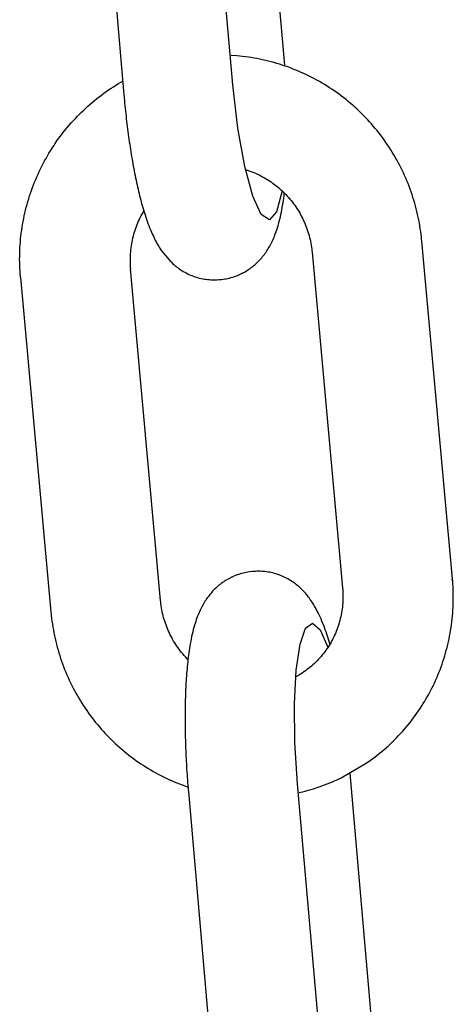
# Model space of a CAD drawing. Extents: x 990 to 4202, y -422 to 622.
# Tile 135 of 200: x 1595.801 to 1596.264, y -100.927 to -99.878. Entities that reach past the tile are written whole.
import ezdxf

# ---------------------------------------------------------------- set-up
doc = ezdxf.new("R2010")
doc.units = 0
doc.header["$MEASUREMENT"] = 0
doc.layers.add('SPILL-BUCKET', color=1, linetype='CONTINUOUS')

msp = doc.modelspace()

# ---------------------------------------------------------------- linework, layer by layer
at = {"layer": 'SPILL-BUCKET', "color": 1, "linetype": 'Continuous'}
for p, q in [((1596.08382, -99.92628), (1596.05331, -99.57793)), ((1596.02853, -99.94716), (1595.99723, -99.58971)), ((1595.88076, -99.59801), (1595.91228, -99.95794)), ((1596.03276, -99.91626), (1596.0267, -99.91585)), ((1596.03584, -99.91655), (1596.03276, -99.91626)), ((1596.03892, -99.91687), (1596.03584, -99.91655)), ((1596.04199, -99.91724), (1596.03892, -99.91687)), ((1596.04506, -99.91766), (1596.04199, -99.91724)), ((1596.04812, -99.91812), (1596.04506, -99.91766)), ((1596.05117, -99.91862), (1596.04812, -99.91812)), ((1596.05422, -99.91917), (1596.05117, -99.91862)), ((1596.05726, -99.91976), (1596.05422, -99.91917)), ((1596.0603, -99.9204), (1596.05726, -99.91976)), ((1596.06332, -99.92108), (1596.0603, -99.9204)), ((1596.06633, -99.92181), (1596.06332, -99.92108)), ((1596.06934, -99.92258), (1596.06633, -99.92181)), ((1596.07233, -99.92339), (1596.06934, -99.92258)), ((1596.07531, -99.92425), (1596.07233, -99.92339)), ((1596.07828, -99.92515), (1596.07531, -99.92425)), ((1596.08124, -99.92609), (1596.07828, -99.92515)), ((1596.08418, -99.92707), (1596.08124, -99.92609)), ((1596.08711, -99.9281), (1596.08418, -99.92707)), ((1596.09003, -99.92917), (1596.08711, -99.9281)), ((1596.09293, -99.93029), (1596.09003, -99.92917)), ((1596.09581, -99.93144), (1596.09293, -99.93029)), ((1596.09868, -99.93264), (1596.09581, -99.93144)), ((1596.10153, -99.93388), (1596.09868, -99.93264)), ((1595.90915, -99.94429), (1595.91099, -99.94324)), ((1596.10436, -99.93516), (1596.10153, -99.93388)), ((1596.10718, -99.93648), (1596.10436, -99.93516)), ((1596.10997, -99.93784), (1596.10718, -99.93648)), ((1596.11275, -99.93924), (1596.10997, -99.93784)), ((1596.11551, -99.94068), (1596.11275, -99.93924)), ((1596.11825, -99.94217), (1596.11551, -99.94068)), ((1596.12096, -99.94369), (1596.11825, -99.94217)), ((1596.12365, -99.94525), (1596.12096, -99.94369)), ((1595.89092, -99.95615), (1595.89345, -99.95435)), ((1595.89345, -99.95435), (1595.89601, -99.95258)), ((1595.89601, -99.95258), (1595.89859, -99.95084)), ((1595.89859, -99.95084), (1595.90119, -99.94915)), ((1595.90119, -99.94915), (1595.90382, -99.94749)), ((1595.90382, -99.94749), (1595.90647, -99.94587)), ((1595.90647, -99.94587), (1595.90915, -99.94429)), ((1596.03385, -99.99337), (1596.02853, -99.94716)), ((1596.12633, -99.94685), (1596.12365, -99.94525)), ((1596.12898, -99.94849), (1596.12633, -99.94685)), ((1596.1316, -99.95016), (1596.12898, -99.94849)), ((1596.1342, -99.95188), (1596.1316, -99.95016)), ((1596.13678, -99.95363), (1596.1342, -99.95188)), ((1596.13933, -99.95542), (1596.13678, -99.95363)), ((1595.87867, -99.96573), (1595.88106, -99.96375)), ((1595.88106, -99.96375), (1595.88349, -99.96179)), ((1595.88349, -99.96179), (1595.88594, -99.95988)), ((1595.88594, -99.95988), (1595.88842, -99.958)), ((1595.88842, -99.958), (1595.89092, -99.95615)), ((1595.91228, -99.95794), (1595.91241, -99.95943)), ((1595.91241, -99.95943), (1595.91254, -99.96091)), ((1595.91254, -99.96091), (1595.9128, -99.96373)), ((1595.9128, -99.96373), (1595.91307, -99.96654)), ((1596.14186, -99.95725), (1596.13933, -99.95542)), ((1596.14436, -99.95911), (1596.14186, -99.95725)), ((1596.14683, -99.96101), (1596.14436, -99.95911)), ((1596.14928, -99.96294), (1596.14683, -99.96101)), ((1596.1517, -99.96491), (1596.14928, -99.96294)), ((1596.15409, -99.96691), (1596.1517, -99.96491)), ((1595.86712, -99.97618), (1595.86937, -99.97402)), ((1595.86937, -99.97402), (1595.87165, -99.9719)), ((1595.87165, -99.9719), (1595.87396, -99.96981)), ((1595.87396, -99.96981), (1595.8763, -99.96775)), ((1595.8763, -99.96775), (1595.87867, -99.96573)), ((1595.91307, -99.96654), (1595.91335, -99.96935)), ((1595.91335, -99.96935), (1595.91363, -99.97215)), ((1595.91363, -99.97215), (1595.91392, -99.97495)), ((1595.91392, -99.97495), (1595.91422, -99.97774)), ((1596.15645, -99.96895), (1596.15409, -99.96691)), ((1596.15878, -99.97103), (1596.15645, -99.96895)), ((1596.16109, -99.97313), (1596.15878, -99.97103)), ((1596.16336, -99.97527), (1596.16109, -99.97313)), ((1596.1656, -99.97744), (1596.16336, -99.97527)), ((1595.85635, -99.98743), (1595.85844, -99.98512)), ((1595.85844, -99.98512), (1595.86056, -99.98284)), ((1595.86056, -99.98284), (1595.86272, -99.98059)), ((1595.86272, -99.98059), (1595.8649, -99.97837)), ((1595.8649, -99.97837), (1595.86712, -99.97618)), ((1595.91422, -99.97774), (1595.91453, -99.98052)), ((1595.91453, -99.98052), (1595.91485, -99.98329)), ((1595.91485, -99.98329), (1595.91517, -99.98606)), ((1595.91517, -99.98606), (1595.9155, -99.98882)), ((1596.16782, -99.97965), (1596.1656, -99.97744)), ((1596.17, -99.98188), (1596.16782, -99.97965)), ((1596.17214, -99.98415), (1596.17, -99.98188)), ((1596.17426, -99.98645), (1596.17214, -99.98415)), ((1595.84832, -99.99698), (1595.85027, -99.99455)), ((1595.85027, -99.99455), (1595.85226, -99.99215)), ((1595.85226, -99.99215), (1595.85429, -99.98978)), ((1595.85429, -99.98978), (1595.85635, -99.98743)), ((1595.9155, -99.98882), (1595.91584, -99.99156)), ((1595.91584, -99.99156), (1595.91619, -99.9943)), ((1595.91619, -99.9943), (1595.91654, -99.99703)), ((1596.04113, -100.03412), (1596.03385, -99.99337)), ((1596.17634, -99.98877), (1596.17426, -99.98645)), ((1596.17839, -99.99113), (1596.17634, -99.98877)), ((1596.18041, -99.99352), (1596.17839, -99.99113)), ((1596.18239, -99.99594), (1596.18041, -99.99352)), ((1596.18434, -99.99838), (1596.18239, -99.99594)), ((1595.83907, -100.00956), (1595.84085, -100.00699)), ((1595.84085, -100.00699), (1595.84266, -100.00445)), ((1595.84266, -100.00445), (1595.84451, -100.00193)), ((1595.84451, -100.00193), (1595.8464, -99.99945)), ((1595.8464, -99.99945), (1595.84832, -99.99698)), ((1595.91654, -99.99703), (1595.9169, -99.99974)), ((1595.9169, -99.99974), (1595.91727, -100.00245)), ((1595.91727, -100.00245), (1595.91765, -100.00514)), ((1595.91765, -100.00514), (1595.91803, -100.00782)), ((1596.18625, -100.00085), (1596.18434, -99.99838)), ((1596.18813, -100.00335), (1596.18625, -100.00085)), ((1596.18997, -100.00588), (1596.18813, -100.00335)), ((1596.19177, -100.00843), (1596.18997, -100.00588)), ((1595.83233, -100.02007), (1595.83396, -100.01741)), ((1595.83396, -100.01741), (1595.83562, -100.01477)), ((1595.83562, -100.01477), (1595.83733, -100.01215)), ((1595.83733, -100.01215), (1595.83907, -100.00956)), ((1595.91803, -100.00782), (1595.91843, -100.01049)), ((1595.91843, -100.01049), (1595.91883, -100.01314)), ((1595.91883, -100.01314), (1595.91924, -100.01578)), ((1595.91924, -100.01578), (1595.91965, -100.01841)), ((1596.19354, -100.01101), (1596.19177, -100.00843)), ((1596.19527, -100.01361), (1596.19354, -100.01101)), ((1596.19697, -100.01624), (1596.19527, -100.01361)), ((1596.19862, -100.01889), (1596.19697, -100.01624)), ((1595.82767, -100.02821), (1595.82919, -100.02547)), ((1595.82919, -100.02547), (1595.83074, -100.02276)), ((1595.83074, -100.02276), (1595.83233, -100.02007)), ((1595.91965, -100.01841), (1595.92007, -100.02102)), ((1595.92007, -100.02102), (1595.9205, -100.02362)), ((1595.9205, -100.02362), (1595.92094, -100.02621)), ((1595.92094, -100.02621), (1595.92139, -100.02878)), ((1596.20024, -100.02157), (1596.19862, -100.01889)), ((1596.20182, -100.02426), (1596.20024, -100.02157)), ((1596.20336, -100.02699), (1596.20182, -100.02426)), ((1596.20487, -100.02973), (1596.20336, -100.02699)), ((1595.82201, -100.03935), (1595.82337, -100.03654)), ((1595.82337, -100.03654), (1595.82476, -100.03374)), ((1595.82476, -100.03374), (1595.8262, -100.03096)), ((1595.8262, -100.03096), (1595.82767, -100.02821)), ((1595.92139, -100.02878), (1595.92184, -100.03133)), ((1595.92184, -100.03133), (1595.9223, -100.03387)), ((1595.9223, -100.03387), (1595.92277, -100.03638)), ((1595.92277, -100.03638), (1595.92325, -100.03889)), ((1596.0497, -100.06571), (1596.04113, -100.03412)), ((1596.04201, -100.03738), (1596.04502, -100.03838)), ((1596.04502, -100.03838), (1596.04698, -100.03908)), ((1596.20633, -100.03249), (1596.20487, -100.02973)), ((1596.20775, -100.03528), (1596.20633, -100.03249)), ((1596.20914, -100.03808), (1596.20775, -100.03528)), ((1596.21048, -100.0409), (1596.20914, -100.03808)), ((1595.817, -100.05081), (1595.81819, -100.04792)), ((1595.81819, -100.04792), (1595.81942, -100.04505)), ((1595.81942, -100.04505), (1595.8207, -100.04219)), ((1595.8207, -100.04219), (1595.82201, -100.03935)), ((1595.92325, -100.03889), (1595.92373, -100.04137)), ((1595.92373, -100.04137), (1595.92422, -100.04385)), ((1595.92422, -100.04385), (1595.92472, -100.0463)), ((1595.92472, -100.0463), (1595.92523, -100.04874)), ((1595.92523, -100.04874), (1595.92575, -100.05116)), ((1596.04698, -100.03908), (1596.04894, -100.03982)), ((1596.04894, -100.03982), (1596.05087, -100.04059)), ((1596.05087, -100.04059), (1596.05279, -100.04141)), ((1596.05279, -100.04141), (1596.0547, -100.04227)), ((1596.0547, -100.04227), (1596.05659, -100.04317)), ((1596.05659, -100.04317), (1596.05845, -100.04411)), ((1596.05845, -100.04411), (1596.0603, -100.04509)), ((1596.0603, -100.04509), (1596.06213, -100.04611)), ((1596.06213, -100.04611), (1596.06394, -100.04716)), ((1596.06394, -100.04716), (1596.06572, -100.04826)), ((1596.06572, -100.04826), (1596.06749, -100.04939)), ((1596.21178, -100.04375), (1596.21048, -100.0409)), ((1596.21305, -100.04661), (1596.21178, -100.04375)), ((1596.21427, -100.04949), (1596.21305, -100.04661)), ((1595.81265, -100.06253), (1595.81367, -100.05958)), ((1595.81367, -100.05958), (1595.81474, -100.05664)), ((1595.81474, -100.05664), (1595.81585, -100.05372)), ((1595.81585, -100.05372), (1595.817, -100.05081)), ((1595.92575, -100.05116), (1595.92628, -100.05357)), ((1595.92628, -100.05357), (1595.92681, -100.05595)), ((1595.92681, -100.05595), (1595.92736, -100.05833)), ((1595.92736, -100.05833), (1595.92791, -100.06068)), ((1596.06749, -100.04939), (1596.06923, -100.05056)), ((1596.06923, -100.05056), (1596.07094, -100.05177)), ((1596.07094, -100.05177), (1596.07263, -100.05301)), ((1596.07263, -100.05301), (1596.0743, -100.05428)), ((1596.0743, -100.05428), (1596.07594, -100.0556)), ((1596.07594, -100.0556), (1596.07755, -100.05694)), ((1596.07755, -100.05694), (1596.07914, -100.05832)), ((1596.07914, -100.05832), (1596.08069, -100.05974)), ((1596.21545, -100.05238), (1596.21427, -100.04949)), ((1596.21659, -100.05529), (1596.21545, -100.05238)), ((1596.21768, -100.05822), (1596.21659, -100.05529)), ((1596.21874, -100.06117), (1596.21768, -100.05822)), ((1595.80983, -100.07148), (1595.81072, -100.06848)), ((1595.81072, -100.06848), (1595.81166, -100.0655)), ((1595.81166, -100.0655), (1595.81265, -100.06253)), ((1595.92791, -100.06068), (1595.92848, -100.06303)), ((1595.92848, -100.06303), (1595.92906, -100.06535)), ((1595.92906, -100.06535), (1595.92964, -100.06768)), ((1595.92964, -100.06768), (1595.93024, -100.06997)), ((1595.93024, -100.06997), (1595.93086, -100.07227)), ((1596.05878, -100.08525), (1596.0497, -100.06571)), ((1596.08103, -100.06013), (1596.07519, -100.08232)), ((1596.08069, -100.05974), (1596.08222, -100.06118)), ((1596.08222, -100.06118), (1596.08372, -100.06266)), ((1596.08242, -100.07043), (1596.08277, -100.06797)), ((1596.08277, -100.06797), (1596.0831, -100.06556)), ((1596.0831, -100.06556), (1596.08341, -100.06312)), ((1596.08341, -100.06312), (1596.08349, -100.06244)), ((1596.08372, -100.06266), (1596.08518, -100.06416)), ((1596.08518, -100.06416), (1596.08662, -100.0657)), ((1596.08662, -100.0657), (1596.08802, -100.06727)), ((1596.08802, -100.06727), (1596.0894, -100.06886)), ((1596.0894, -100.06886), (1596.09073, -100.07049)), ((1596.21975, -100.06412), (1596.21874, -100.06117)), ((1596.22072, -100.06709), (1596.21975, -100.06412)), ((1596.22165, -100.07008), (1596.22072, -100.06709)), ((1596.22253, -100.07308), (1596.22165, -100.07008)), ((1595.80667, -100.08358), (1595.80739, -100.08054)), ((1595.80739, -100.08054), (1595.80816, -100.07751)), ((1595.80816, -100.07751), (1595.80897, -100.07449)), ((1595.80897, -100.07449), (1595.80983, -100.07148)), ((1595.93086, -100.07227), (1595.93148, -100.07453)), ((1595.93148, -100.07453), (1595.93212, -100.07681)), ((1595.93212, -100.07681), (1595.93278, -100.07906)), ((1595.93278, -100.07906), (1595.93345, -100.08132)), ((1596.08028, -100.0828), (1596.08076, -100.0803)), ((1596.08076, -100.0803), (1596.08123, -100.07778)), ((1596.08123, -100.07778), (1596.08165, -100.07533)), ((1596.08165, -100.07533), (1596.08205, -100.07285)), ((1596.08205, -100.07285), (1596.08242, -100.07043)), ((1596.09073, -100.07049), (1596.09204, -100.07214)), ((1596.09204, -100.07214), (1596.09331, -100.07382)), ((1596.09331, -100.07382), (1596.09455, -100.07553)), ((1596.09455, -100.07553), (1596.09575, -100.07726)), ((1596.09575, -100.07726), (1596.09692, -100.07901)), ((1596.09692, -100.07901), (1596.09805, -100.08079)), ((1596.22338, -100.07609), (1596.22253, -100.07308)), ((1596.22417, -100.07911), (1596.22338, -100.07609)), ((1596.22493, -100.08214), (1596.22417, -100.07911)), ((1595.80475, -100.09276), (1595.80535, -100.08969)), ((1595.80535, -100.08969), (1595.80598, -100.08663)), ((1595.80598, -100.08663), (1595.80667, -100.08358)), ((1595.92844, -100.09064), (1595.92757, -100.09256)), ((1595.92934, -100.08874), (1595.92844, -100.09064)), ((1595.93029, -100.08686), (1595.92934, -100.08874)), ((1595.93128, -100.085), (1595.93029, -100.08686)), ((1595.9323, -100.08316), (1595.93128, -100.085)), ((1595.93336, -100.08134), (1595.9323, -100.08316)), ((1595.93343, -100.08124), (1595.93336, -100.08134)), ((1595.93345, -100.08132), (1595.93414, -100.08356)), ((1595.93414, -100.08356), (1595.93486, -100.08582)), ((1595.93486, -100.08582), (1595.93559, -100.08805)), ((1595.93559, -100.08805), (1595.93636, -100.09032)), ((1595.93636, -100.09032), (1595.93714, -100.09256)), ((1596.06755, -100.09096), (1596.05878, -100.08525)), ((1596.07519, -100.08232), (1596.06755, -100.09096)), ((1596.07798, -100.09282), (1596.0786, -100.09036)), ((1596.0786, -100.09036), (1596.07919, -100.08787)), ((1596.07919, -100.08787), (1596.07975, -100.08535)), ((1596.07975, -100.08535), (1596.08028, -100.0828)), ((1596.09805, -100.08079), (1596.09914, -100.08259)), ((1596.09914, -100.08259), (1596.1002, -100.08442)), ((1596.1002, -100.08442), (1596.10122, -100.08626)), ((1596.10122, -100.08626), (1596.1022, -100.08812)), ((1596.1022, -100.08812), (1596.10314, -100.09001)), ((1596.10314, -100.09001), (1596.10404, -100.09191)), ((1596.22564, -100.08518), (1596.22493, -100.08214)), ((1596.22631, -100.08823), (1596.22564, -100.08518)), ((1596.22693, -100.09129), (1596.22631, -100.08823)), ((1595.80323, -100.10202), (1595.80369, -100.09893)), ((1595.80369, -100.09893), (1595.8042, -100.09584)), ((1595.8042, -100.09584), (1595.80475, -100.09276)), ((1595.92448, -100.1004), (1595.92381, -100.1024)), ((1595.92519, -100.09842), (1595.92448, -100.1004)), ((1595.92594, -100.09645), (1595.92519, -100.09842)), ((1595.92673, -100.09449), (1595.92594, -100.09645)), ((1595.92757, -100.09256), (1595.92673, -100.09449)), ((1595.93714, -100.09256), (1595.93797, -100.09486)), ((1595.93797, -100.09486), (1595.93883, -100.09712)), ((1595.93883, -100.09712), (1595.93974, -100.09946)), ((1595.93974, -100.09946), (1595.94068, -100.10176)), ((1596.07479, -100.10338), (1596.07542, -100.10152)), ((1596.07542, -100.10152), (1596.07609, -100.09946)), ((1596.07609, -100.09946), (1596.07671, -100.09739)), ((1596.07671, -100.09739), (1596.07736, -100.09511)), ((1596.07736, -100.09511), (1596.07798, -100.09282)), ((1596.10404, -100.09191), (1596.10491, -100.09384)), ((1596.10491, -100.09384), (1596.10573, -100.09577)), ((1596.10573, -100.09577), (1596.10652, -100.09773)), ((1596.10652, -100.09773), (1596.10726, -100.0997)), ((1596.10726, -100.0997), (1596.10796, -100.10169)), ((1596.22751, -100.09436), (1596.22693, -100.09129)), ((1596.22805, -100.09744), (1596.22751, -100.09436)), ((1596.22854, -100.10052), (1596.22805, -100.09744)), ((1596.22899, -100.10361), (1596.22854, -100.10052)), ((1595.80183, -100.11444), (1595.80211, -100.11132)), ((1595.80211, -100.11132), (1595.80244, -100.10822)), ((1595.80244, -100.10822), (1595.80281, -100.10511)), ((1595.80281, -100.10511), (1595.80323, -100.10202)), ((1595.92155, -100.11052), (1595.92109, -100.11257)), ((1595.92206, -100.10847), (1595.92155, -100.11052)), ((1595.9226, -100.10643), (1595.92206, -100.10847)), ((1595.92319, -100.10441), (1595.9226, -100.10643)), ((1595.92381, -100.1024), (1595.92319, -100.10441)), ((1595.94068, -100.10176), (1595.94169, -100.10414)), ((1595.94169, -100.10414), (1595.94274, -100.1065)), ((1595.94274, -100.1065), (1595.94371, -100.10858)), ((1595.94371, -100.10858), (1595.94472, -100.11065)), ((1595.94472, -100.11065), (1595.94566, -100.11252)), ((1596.07078, -100.11331), (1596.07146, -100.11183)), ((1596.07146, -100.11183), (1596.07215, -100.11024)), ((1596.07215, -100.11024), (1596.07281, -100.10866)), ((1596.07281, -100.10866), (1596.07348, -100.10696)), ((1596.07348, -100.10696), (1596.07412, -100.10525)), ((1596.07412, -100.10525), (1596.07479, -100.10338)), ((1596.10796, -100.10169), (1596.10863, -100.10369)), ((1596.10863, -100.10369), (1596.10925, -100.1057)), ((1596.10925, -100.1057), (1596.10983, -100.10772)), ((1596.10983, -100.10772), (1596.11037, -100.10976)), ((1596.11037, -100.10976), (1596.11086, -100.1118)), ((1596.11086, -100.1118), (1596.11131, -100.11386)), ((1596.2294, -100.10671), (1596.22899, -100.10361)), ((1596.22975, -100.10981), (1596.2294, -100.10671)), ((1596.22995, -100.11171), (1596.22975, -100.10981)), ((1596.23013, -100.11361), (1596.22995, -100.11171)), ((1595.80124, -100.12379), (1595.80139, -100.12067)), ((1595.80139, -100.12067), (1595.80159, -100.11755)), ((1595.80159, -100.11755), (1595.80183, -100.11444)), ((1595.91967, -100.12088), (1595.91942, -100.12297)), ((1595.91996, -100.11879), (1595.91967, -100.12088)), ((1595.9203, -100.11671), (1595.91996, -100.11879)), ((1595.92067, -100.11464), (1595.9203, -100.11671)), ((1595.92109, -100.11257), (1595.92067, -100.11464)), ((1595.94566, -100.11252), (1595.94665, -100.11438)), ((1595.94665, -100.11438), (1595.94757, -100.11605)), ((1595.94757, -100.11605), (1595.94853, -100.11773)), ((1595.94853, -100.11773), (1595.94945, -100.11925)), ((1595.94945, -100.11925), (1595.95039, -100.12078)), ((1595.95039, -100.12078), (1595.95124, -100.12209)), ((1595.96253, -100.13589), (1595.95124, -100.12209)), ((1596.06556, -100.1229), (1596.06636, -100.12161)), ((1596.06636, -100.12161), (1596.06713, -100.12031)), ((1596.06713, -100.12031), (1596.0679, -100.11896)), ((1596.0679, -100.11896), (1596.06863, -100.11761)), ((1596.06863, -100.11761), (1596.06937, -100.1162)), ((1596.06937, -100.1162), (1596.07007, -100.1148)), ((1596.07007, -100.1148), (1596.07078, -100.11331)), ((1596.11131, -100.11386), (1596.11173, -100.11592)), ((1596.11173, -100.11592), (1596.1121, -100.11799)), ((1596.1121, -100.11799), (1596.11242, -100.12006)), ((1596.11242, -100.12006), (1596.1127, -100.12215)), ((1596.1127, -100.12215), (1596.1129, -100.12387)), ((1596.26288, -100.47356), (1596.23013, -100.11361)), ((1595.80105, -100.13316), (1595.80107, -100.13004)), ((1595.80107, -100.13004), (1595.80113, -100.12691)), ((1595.80113, -100.12691), (1595.80124, -100.12379)), ((1595.91886, -100.13136), (1595.91883, -100.13347)), ((1595.91894, -100.12926), (1595.91886, -100.13136)), ((1595.91906, -100.12716), (1595.91894, -100.12926)), ((1595.91922, -100.12506), (1595.91906, -100.12716)), ((1595.91942, -100.12297), (1595.91922, -100.12506)), ((1596.05733, -100.13364), (1596.05835, -100.13252)), ((1596.05835, -100.13252), (1596.05934, -100.13137)), ((1596.05934, -100.13137), (1596.0603, -100.13022)), ((1596.0603, -100.13022), (1596.06124, -100.12904)), ((1596.06124, -100.12904), (1596.06215, -100.12785)), ((1596.06215, -100.12785), (1596.06304, -100.12664)), ((1596.06304, -100.12664), (1596.0639, -100.12542)), ((1596.0639, -100.12542), (1596.06475, -100.12416)), ((1596.06475, -100.12416), (1596.06556, -100.1229)), ((1596.1129, -100.12387), (1596.11308, -100.12559)), ((1596.11308, -100.12559), (1596.1456, -100.48306)), ((1595.80108, -100.13628), (1595.80105, -100.13316)), ((1595.80115, -100.13941), (1595.80108, -100.13628)), ((1595.80127, -100.14253), (1595.80115, -100.13941)), ((1595.80143, -100.14564), (1595.80127, -100.14253)), ((1595.91883, -100.13347), (1595.91884, -100.13557)), ((1595.91884, -100.13557), (1595.91889, -100.13767)), ((1595.91889, -100.13767), (1595.91899, -100.13977)), ((1595.91899, -100.13977), (1595.9191, -100.1415)), ((1595.9191, -100.1415), (1595.91925, -100.14323)), ((1595.95142, -100.49685), (1595.91925, -100.14323)), ((1595.96253, -100.13589), (1595.96429, -100.13754)), ((1595.96429, -100.13754), (1595.9654, -100.13854)), ((1595.9654, -100.13854), (1595.96655, -100.13952)), ((1595.96655, -100.13952), (1595.96771, -100.14047)), ((1595.96771, -100.14047), (1595.9689, -100.1414)), ((1595.9689, -100.1414), (1595.97011, -100.14231)), ((1595.97011, -100.14231), (1595.97135, -100.14319)), ((1595.97135, -100.14319), (1595.97275, -100.14414)), ((1596.04559, -100.14372), (1596.04689, -100.14282)), ((1596.04689, -100.14282), (1596.04817, -100.1419)), ((1596.04817, -100.1419), (1596.04941, -100.14094)), ((1596.04941, -100.14094), (1596.05063, -100.13997)), ((1596.05063, -100.13997), (1596.05182, -100.13897)), ((1596.05182, -100.13897), (1596.05298, -100.13794)), ((1596.05298, -100.13794), (1596.05411, -100.1369)), ((1596.05411, -100.1369), (1596.05521, -100.13583)), ((1596.05521, -100.13583), (1596.05628, -100.13475)), ((1596.05628, -100.13475), (1596.05733, -100.13364)), ((1595.80164, -100.14876), (1595.80143, -100.14564)), ((1595.80178, -100.15066), (1595.80164, -100.14876)), ((1595.80195, -100.15257), (1595.80178, -100.15066)), ((1595.80195, -100.15257), (1595.83436, -100.50884)), ((1595.97275, -100.14414), (1595.97418, -100.14507)), ((1595.97418, -100.14507), (1595.97564, -100.14595)), ((1595.97564, -100.14595), (1595.97713, -100.14681)), ((1595.97713, -100.14681), (1595.97863, -100.14762)), ((1595.97863, -100.14762), (1595.98017, -100.14839)), ((1595.98017, -100.14839), (1595.98172, -100.14913)), ((1595.98172, -100.14913), (1595.98329, -100.14983)), ((1595.98329, -100.14983), (1595.98488, -100.15048)), ((1595.98488, -100.15048), (1595.9865, -100.1511)), ((1595.9865, -100.1511), (1595.98812, -100.15166)), ((1595.98812, -100.15166), (1595.98977, -100.15219)), ((1595.98977, -100.15219), (1595.99142, -100.15267)), ((1595.99142, -100.15267), (1595.99309, -100.1531)), ((1595.99309, -100.1531), (1595.99476, -100.15349)), ((1595.99476, -100.15349), (1595.99644, -100.15384)), ((1595.99644, -100.15384), (1595.99813, -100.15413)), ((1596.01822, -100.15426), (1596.01988, -100.15401)), ((1596.01988, -100.15401), (1596.02153, -100.15372)), ((1596.02153, -100.15372), (1596.02316, -100.15338)), ((1596.02316, -100.15338), (1596.02478, -100.15301)), ((1596.02478, -100.15301), (1596.02638, -100.15259)), ((1596.02638, -100.15259), (1596.02797, -100.15213)), ((1596.02797, -100.15213), (1596.02954, -100.15163)), ((1596.02954, -100.15163), (1596.0311, -100.15109)), ((1596.0311, -100.15109), (1596.03263, -100.15051)), ((1596.03263, -100.15051), (1596.03415, -100.1499)), ((1596.03415, -100.1499), (1596.03564, -100.14925)), ((1596.03564, -100.14925), (1596.03711, -100.14856)), ((1596.03711, -100.14856), (1596.03771, -100.14827)), ((1596.03771, -100.14827), (1596.0383, -100.14797)), ((1596.0383, -100.14797), (1596.03873, -100.14776)), ((1596.03873, -100.14776), (1596.04153, -100.14625)), ((1596.03873, -100.14776), (1596.039, -100.14762)), ((1596.04153, -100.14625), (1596.04291, -100.14544)), ((1596.04291, -100.14544), (1596.04426, -100.14459)), ((1596.04426, -100.14459), (1596.04559, -100.14372)), ((1595.99813, -100.15413), (1595.99983, -100.15439)), ((1595.99983, -100.15439), (1596.00153, -100.15459)), ((1596.00153, -100.15459), (1596.00323, -100.15475)), ((1596.00323, -100.15475), (1596.00493, -100.15486)), ((1596.00493, -100.15486), (1596.00664, -100.15493)), ((1596.00664, -100.15493), (1596.00833, -100.15495)), ((1596.00833, -100.15495), (1596.01003, -100.15492)), ((1596.01003, -100.15492), (1596.01147, -100.15486)), ((1596.01147, -100.15486), (1596.0129, -100.15476)), ((1596.0129, -100.15477), (1596.01438, -100.15467)), ((1596.01438, -100.15465), (1596.01463, -100.15464)), ((1596.01463, -100.15464), (1596.01488, -100.15462)), ((1596.01488, -100.15462), (1596.01655, -100.15447)), ((1596.01655, -100.15447), (1596.01822, -100.15426)), ((1596.03477, -100.46883), (1596.03322, -100.46937)), ((1596.03634, -100.46834), (1596.03477, -100.46883)), ((1596.03793, -100.46788), (1596.03634, -100.46834)), ((1596.03954, -100.46746), (1596.03793, -100.46788)), ((1596.04116, -100.46708), (1596.03954, -100.46746)), ((1596.04279, -100.46674), (1596.04116, -100.46708)), ((1596.04444, -100.46646), (1596.04279, -100.46674)), ((1596.04609, -100.4662), (1596.04444, -100.46646)), ((1596.04944, -100.46584), (1596.04609, -100.4662)), ((1596.04969, -100.46582), (1596.04944, -100.46584)), ((1596.04994, -100.46581), (1596.04969, -100.46582)), ((1596.05141, -100.46569), (1596.04994, -100.4658)), ((1596.05285, -100.4656), (1596.05141, -100.4657)), ((1596.05428, -100.46554), (1596.05285, -100.4656)), ((1596.05598, -100.46551), (1596.05428, -100.46554)), ((1596.05768, -100.46553), (1596.05598, -100.46551)), ((1596.05938, -100.4656), (1596.05768, -100.46553)), ((1596.06108, -100.46571), (1596.05938, -100.4656)), ((1596.06279, -100.46587), (1596.06108, -100.46571)), ((1596.06448, -100.46608), (1596.06279, -100.46587)), ((1596.06618, -100.46633), (1596.06448, -100.46608)), ((1596.06787, -100.46663), (1596.06618, -100.46633)), ((1596.06956, -100.46697), (1596.06787, -100.46663)), ((1596.07123, -100.46736), (1596.06956, -100.46697)), ((1596.0729, -100.4678), (1596.07123, -100.46736)), ((1596.07455, -100.46827), (1596.0729, -100.4678)), ((1596.0762, -100.4688), (1596.07455, -100.46827)), ((1596.07782, -100.46937), (1596.0762, -100.4688)), ((1596.01615, -100.47857), (1596.0149, -100.47952)), ((1596.01743, -100.47764), (1596.01615, -100.47857)), ((1596.01873, -100.47674), (1596.01743, -100.47764)), ((1596.02005, -100.47587), (1596.01873, -100.47674)), ((1596.02141, -100.47503), (1596.02005, -100.47587)), ((1596.02279, -100.47421), (1596.02141, -100.47503)), ((1596.02418, -100.47344), (1596.02279, -100.47421)), ((1596.02559, -100.47271), (1596.02418, -100.47344)), ((1596.02601, -100.47249), (1596.02559, -100.47271)), ((1596.02661, -100.47219), (1596.02601, -100.47249)), ((1596.0272, -100.4719), (1596.02661, -100.47219)), ((1596.02775, -100.47164), (1596.0272, -100.4719)), ((1596.03017, -100.47056), (1596.02775, -100.47164)), ((1596.03322, -100.46937), (1596.03017, -100.47056)), ((1596.07943, -100.46998), (1596.07782, -100.46937)), ((1596.08102, -100.47063), (1596.07943, -100.46998)), ((1596.0826, -100.47133), (1596.08102, -100.47063)), ((1596.08415, -100.47207), (1596.0826, -100.47133)), ((1596.08568, -100.47284), (1596.08415, -100.47207)), ((1596.08719, -100.47366), (1596.08568, -100.47284)), ((1596.08868, -100.47451), (1596.08719, -100.47366)), ((1596.09013, -100.47539), (1596.08868, -100.47451)), ((1596.09156, -100.47632), (1596.09013, -100.47539)), ((1596.09296, -100.47727), (1596.09156, -100.47632)), ((1596.0942, -100.47816), (1596.09296, -100.47727)), ((1596.09541, -100.47906), (1596.0942, -100.47816)), ((1596.0966, -100.47999), (1596.09541, -100.47906)), ((1596.26178, -100.47445), (1596.26203, -100.47432)), ((1596.26203, -100.47432), (1596.26268, -100.47392)), ((1596.26268, -100.47392), (1596.26288, -100.47356)), ((1596.2631, -100.47618), (1596.26288, -100.47356)), ((1596.26329, -100.47881), (1596.2631, -100.47618)), ((1596.26348, -100.48192), (1596.26329, -100.47881)), ((1596.00497, -100.48909), (1596.00401, -100.49024)), ((1596.00597, -100.48794), (1596.00497, -100.48909)), ((1596.00698, -100.48682), (1596.00597, -100.48794)), ((1596.00803, -100.48572), (1596.00698, -100.48682)), ((1596.0091, -100.48463), (1596.00803, -100.48572)), ((1596.01021, -100.48356), (1596.0091, -100.48463)), ((1596.01134, -100.48252), (1596.01021, -100.48356)), ((1596.0125, -100.4815), (1596.01134, -100.48252)), ((1596.01369, -100.4805), (1596.0125, -100.4815)), ((1596.0149, -100.47952), (1596.01369, -100.4805)), ((1596.09776, -100.48094), (1596.0966, -100.47999)), ((1596.09891, -100.48193), (1596.09776, -100.48094)), ((1596.10003, -100.48292), (1596.09891, -100.48193)), ((1596.10113, -100.48395), (1596.10003, -100.48292)), ((1596.1022, -100.48498), (1596.10113, -100.48395)), ((1596.10327, -100.48606), (1596.1022, -100.48498)), ((1596.1043, -100.48714), (1596.10327, -100.48606)), ((1596.10532, -100.48826), (1596.1043, -100.48714)), ((1596.10632, -100.48939), (1596.10532, -100.48826)), ((1596.10731, -100.49057), (1596.10632, -100.48939)), ((1596.1456, -100.48306), (1596.14567, -100.48395)), ((1596.14567, -100.48395), (1596.14574, -100.48483)), ((1596.14574, -100.48483), (1596.14588, -100.48693)), ((1596.14588, -100.48693), (1596.14596, -100.48903)), ((1596.14596, -100.48903), (1596.14601, -100.49112)), ((1596.26362, -100.48504), (1596.26348, -100.48192)), ((1596.26372, -100.48815), (1596.26362, -100.48504)), ((1596.26377, -100.49127), (1596.26372, -100.48815)), ((1595.95159, -100.49858), (1595.95142, -100.49685)), ((1595.95179, -100.5003), (1595.95159, -100.49858)), ((1595.95207, -100.50238), (1595.95179, -100.5003)), ((1595.99718, -100.50015), (1595.99642, -100.5015)), ((1595.99795, -100.49885), (1595.99718, -100.50015)), ((1595.99876, -100.49756), (1595.99795, -100.49885)), ((1595.99957, -100.4963), (1595.99876, -100.49756)), ((1596.00041, -100.49505), (1595.99957, -100.4963)), ((1596.00127, -100.49383), (1596.00041, -100.49505)), ((1596.00216, -100.49261), (1596.00127, -100.49383)), ((1596.00307, -100.49142), (1596.00216, -100.49261)), ((1596.00401, -100.49024), (1596.00307, -100.49142)), ((1596.10828, -100.49175), (1596.10731, -100.49057)), ((1596.10925, -100.49299), (1596.10828, -100.49175)), ((1596.11019, -100.49424), (1596.10925, -100.49299)), ((1596.11114, -100.49555), (1596.11019, -100.49424)), ((1596.11206, -100.49687), (1596.11114, -100.49555)), ((1596.11301, -100.49828), (1596.11206, -100.49687)), ((1596.11392, -100.49968), (1596.11301, -100.49828)), ((1596.11487, -100.50121), (1596.11392, -100.49968)), ((1596.14576, -100.4995), (1596.14558, -100.50158)), ((1596.14588, -100.4974), (1596.14576, -100.4995)), ((1596.14597, -100.49531), (1596.14588, -100.4974)), ((1596.14601, -100.49322), (1596.14597, -100.49531)), ((1596.14601, -100.49112), (1596.14601, -100.49322)), ((1596.26365, -100.50062), (1596.26373, -100.49751)), ((1596.26373, -100.49751), (1596.26377, -100.49439)), ((1596.26377, -100.49439), (1596.26377, -100.49127)), ((1595.83436, -100.50884), (1595.83454, -100.51074)), ((1595.83454, -100.51074), (1595.83474, -100.51264)), ((1595.9524, -100.50446), (1595.95207, -100.50238)), ((1595.95277, -100.50653), (1595.9524, -100.50446)), ((1595.95318, -100.50859), (1595.95277, -100.50653)), ((1595.95363, -100.51065), (1595.95318, -100.50859)), ((1595.95413, -100.51269), (1595.95363, -100.51065)), ((1595.99217, -100.51022), (1595.99151, -100.5118)), ((1595.99286, -100.50864), (1595.99217, -100.51022)), ((1595.99353, -100.50715), (1595.99286, -100.50864)), ((1595.99424, -100.50567), (1595.99353, -100.50715)), ((1595.99495, -100.50426), (1595.99424, -100.50567)), ((1595.99568, -100.50285), (1595.99495, -100.50426)), ((1595.99642, -100.5015), (1595.99568, -100.50285)), ((1596.11578, -100.50274), (1596.11487, -100.50121)), ((1596.11674, -100.50441), (1596.11578, -100.50274)), ((1596.11767, -100.50609), (1596.11674, -100.50441)), ((1596.11865, -100.50795), (1596.11767, -100.50609)), ((1596.1196, -100.50981), (1596.11865, -100.50795)), ((1596.12061, -100.51188), (1596.1196, -100.50981)), ((1596.14446, -100.50986), (1596.14408, -100.51191)), ((1596.14481, -100.5078), (1596.14446, -100.50986)), ((1596.14511, -100.50573), (1596.14481, -100.5078)), ((1596.14537, -100.50366), (1596.14511, -100.50573)), ((1596.14558, -100.50158), (1596.14537, -100.50366)), ((1596.26287, -100.51306), (1596.26313, -100.50995)), ((1596.26313, -100.50995), (1596.26335, -100.50684)), ((1596.26335, -100.50684), (1596.26352, -100.50373)), ((1596.26352, -100.50373), (1596.26365, -100.50062)), ((1595.83474, -100.51264), (1595.8351, -100.51574)), ((1595.8351, -100.51574), (1595.83551, -100.51884)), ((1595.83551, -100.51884), (1595.83595, -100.52192)), ((1595.95467, -100.51473), (1595.95413, -100.51269)), ((1595.95525, -100.51675), (1595.95467, -100.51473)), ((1595.95587, -100.51876), (1595.95525, -100.51675)), ((1595.95653, -100.52076), (1595.95587, -100.51876)), ((1595.95724, -100.52275), (1595.95653, -100.52076)), ((1595.98823, -100.52101), (1595.9876, -100.52307)), ((1595.98889, -100.51895), (1595.98823, -100.52101)), ((1595.98952, -100.51708), (1595.98889, -100.51895)), ((1595.99019, -100.51521), (1595.98952, -100.51708)), ((1595.99083, -100.51351), (1595.99019, -100.51521)), ((1595.99151, -100.5118), (1595.99083, -100.51351)), ((1596.10611, -100.52614), (1596.11343, -100.52086)), ((1596.11343, -100.52086), (1596.12159, -100.52778)), ((1596.12158, -100.51396), (1596.12061, -100.51188)), ((1596.12262, -100.51632), (1596.12158, -100.51396)), ((1596.12364, -100.5187), (1596.12262, -100.51632)), ((1596.12458, -100.52101), (1596.12364, -100.5187)), ((1596.12549, -100.52334), (1596.12458, -100.52101)), ((1596.1421, -100.52001), (1596.1415, -100.52201)), ((1596.14266, -100.518), (1596.1421, -100.52001)), ((1596.14317, -100.51599), (1596.14266, -100.518)), ((1596.14365, -100.51395), (1596.14317, -100.51599)), ((1596.14408, -100.51191), (1596.14365, -100.51395)), ((1596.26182, -100.52233), (1596.26222, -100.51925)), ((1596.26222, -100.51925), (1596.26257, -100.51615)), ((1596.26257, -100.51615), (1596.26287, -100.51306)), ((1595.83595, -100.52192), (1595.83644, -100.52501)), ((1595.83644, -100.52501), (1595.83698, -100.52808)), ((1595.83698, -100.52808), (1595.83756, -100.53115)), ((1595.83756, -100.53115), (1595.83819, -100.53421)), ((1595.95798, -100.52472), (1595.95724, -100.52275)), ((1595.95876, -100.52667), (1595.95798, -100.52472)), ((1595.95959, -100.52861), (1595.95876, -100.52667)), ((1595.96045, -100.53054), (1595.95959, -100.52861)), ((1595.96136, -100.53244), (1595.96045, -100.53054)), ((1595.98571, -100.53011), (1595.98513, -100.53259)), ((1595.98634, -100.52765), (1595.98571, -100.53011)), ((1595.98695, -100.52535), (1595.98634, -100.52765)), ((1595.9876, -100.52307), (1595.98695, -100.52535)), ((1596.1002, -100.54322), (1596.10611, -100.52614)), ((1596.12159, -100.52778), (1596.12996, -100.54637)), ((1596.12634, -100.5256), (1596.12549, -100.52334)), ((1596.12717, -100.5279), (1596.12634, -100.5256)), ((1596.12796, -100.53014), (1596.12717, -100.5279)), ((1596.12873, -100.53241), (1596.12796, -100.53014)), ((1596.13789, -100.53175), (1596.13705, -100.53365)), ((1596.1387, -100.52984), (1596.13789, -100.53175)), ((1596.13946, -100.5279), (1596.1387, -100.52984)), ((1596.14018, -100.52595), (1596.13946, -100.5279)), ((1596.14086, -100.52399), (1596.14018, -100.52595)), ((1596.1415, -100.52201), (1596.14086, -100.52399)), ((1596.2598, -100.53461), (1596.26037, -100.53155)), ((1596.26037, -100.53155), (1596.2609, -100.52849)), ((1596.2609, -100.52849), (1596.26138, -100.52541)), ((1596.26138, -100.52541), (1596.26182, -100.52233)), ((1595.83819, -100.53421), (1595.83886, -100.53727)), ((1595.83886, -100.53727), (1595.83957, -100.54031)), ((1595.83957, -100.54031), (1595.84032, -100.54334)), ((1595.9623, -100.53432), (1595.96136, -100.53244)), ((1595.96328, -100.53619), (1595.9623, -100.53432)), ((1595.9643, -100.53803), (1595.96328, -100.53619)), ((1595.96535, -100.53986), (1595.9643, -100.53803)), ((1595.96645, -100.54166), (1595.96535, -100.53986)), ((1595.96758, -100.54344), (1595.96645, -100.54166)), ((1595.98355, -100.54016), (1595.98309, -100.54268)), ((1595.98404, -100.53767), (1595.98355, -100.54016)), ((1595.98457, -100.53511), (1595.98404, -100.53767)), ((1595.98513, -100.53259), (1595.98457, -100.53511)), ((1596.12946, -100.53464), (1596.12873, -100.53241)), ((1596.13017, -100.5369), (1596.12946, -100.53464)), ((1596.13086, -100.53914), (1596.13017, -100.5369)), ((1596.13154, -100.5414), (1596.13086, -100.53914)), ((1596.13204, -100.54312), (1596.13154, -100.5414)), ((1596.13328, -100.54104), (1596.13224, -100.54283)), ((1596.13428, -100.53922), (1596.13328, -100.54104)), ((1596.13524, -100.53739), (1596.13428, -100.53922)), ((1596.13616, -100.53553), (1596.13524, -100.53739)), ((1596.13705, -100.53365), (1596.13616, -100.53553)), ((1596.25782, -100.54372), (1596.25853, -100.5407)), ((1596.25853, -100.5407), (1596.25918, -100.53766)), ((1596.25918, -100.53766), (1596.2598, -100.53461)), ((1595.84032, -100.54334), (1595.84112, -100.54636)), ((1595.84112, -100.54636), (1595.84196, -100.54937)), ((1595.84196, -100.54937), (1595.84285, -100.55237)), ((1595.84285, -100.55237), (1595.84378, -100.55535)), ((1595.96875, -100.54519), (1595.96758, -100.54344)), ((1595.96995, -100.54692), (1595.96875, -100.54519)), ((1595.97119, -100.54863), (1595.96995, -100.54692)), ((1595.97246, -100.55031), (1595.97119, -100.54863)), ((1595.97376, -100.55196), (1595.97246, -100.55031)), ((1595.9751, -100.55358), (1595.97376, -100.55196)), ((1595.98154, -100.55249), (1595.98122, -100.5549)), ((1595.98189, -100.55004), (1595.98154, -100.55249)), ((1595.98226, -100.54762), (1595.98189, -100.55004)), ((1595.98267, -100.54513), (1595.98226, -100.54762)), ((1595.98309, -100.54268), (1595.98267, -100.54513)), ((1596.09615, -100.57077), (1596.1002, -100.54322)), ((1596.12649, -100.55143), (1596.12523, -100.55307)), ((1596.12771, -100.54976), (1596.12649, -100.55143)), ((1596.1289, -100.54807), (1596.12771, -100.54976)), ((1596.13005, -100.54635), (1596.1289, -100.54807)), ((1596.13116, -100.5446), (1596.13005, -100.54635)), ((1596.13224, -100.54283), (1596.13116, -100.5446)), ((1596.25458, -100.55571), (1596.25545, -100.55273)), ((1596.25545, -100.55273), (1596.25629, -100.54974)), ((1596.25629, -100.54974), (1596.25708, -100.54674)), ((1596.25708, -100.54674), (1596.25782, -100.54372)), ((1595.84378, -100.55535), (1595.84475, -100.55833)), ((1595.84475, -100.55833), (1595.84576, -100.56128)), ((1595.84576, -100.56128), (1595.84681, -100.56423)), ((1595.97647, -100.55518), (1595.9751, -100.55358)), ((1595.97788, -100.55675), (1595.97647, -100.55518)), ((1595.98063, -100.55964), (1595.97788, -100.55675)), ((1595.98034, -100.56219), (1595.98008, -100.5646)), ((1595.98062, -100.55975), (1595.98034, -100.56219)), ((1595.9809, -100.55734), (1595.98062, -100.55975)), ((1595.98122, -100.5549), (1595.9809, -100.55734)), ((1596.11698, -100.5623), (1596.11549, -100.56374)), ((1596.11844, -100.56084), (1596.11698, -100.5623)), ((1596.11986, -100.55935), (1596.11844, -100.56084)), ((1596.12125, -100.55782), (1596.11986, -100.55935)), ((1596.12261, -100.55627), (1596.12125, -100.55782)), ((1596.12394, -100.55468), (1596.12261, -100.55627)), ((1596.12523, -100.55307), (1596.12394, -100.55468)), ((1596.2517, -100.56457), (1596.2527, -100.56163)), ((1596.2527, -100.56163), (1596.25366, -100.55868)), ((1596.25366, -100.55868), (1596.25458, -100.55571)), ((1595.84681, -100.56423), (1595.84791, -100.56715)), ((1595.84791, -100.56715), (1595.84905, -100.57006)), ((1595.84905, -100.57006), (1595.85023, -100.57296)), ((1595.85023, -100.57296), (1595.85145, -100.57584)), ((1595.9794, -100.57194), (1595.97919, -100.57439)), ((1595.97961, -100.56948), (1595.9794, -100.57194)), ((1595.97984, -100.56705), (1595.97961, -100.56948)), ((1595.98008, -100.5646), (1595.97984, -100.56705)), ((1596.09429, -100.60666), (1596.09615, -100.57077)), ((1596.10426, -100.57279), (1596.10255, -100.57394)), ((1596.10595, -100.5716), (1596.10426, -100.57279)), ((1596.10761, -100.57038), (1596.10595, -100.5716)), ((1596.10924, -100.56912), (1596.10761, -100.57038)), ((1596.11085, -100.56783), (1596.10924, -100.56912)), ((1596.11242, -100.5665), (1596.11085, -100.56783)), ((1596.11397, -100.56513), (1596.11242, -100.5665)), ((1596.11549, -100.56374), (1596.11397, -100.56513)), ((1596.24727, -100.57615), (1596.24844, -100.57328)), ((1596.24844, -100.57328), (1596.24957, -100.57039)), ((1596.24957, -100.57039), (1596.25065, -100.56749)), ((1596.25065, -100.56749), (1596.2517, -100.56457)), ((1595.85145, -100.57584), (1595.85271, -100.5787)), ((1595.85271, -100.5787), (1595.85402, -100.58154)), ((1595.85402, -100.58154), (1595.85536, -100.58437)), ((1595.97866, -100.58185), (1595.97851, -100.58435)), ((1595.97883, -100.57935), (1595.97866, -100.58185)), ((1595.979, -100.57687), (1595.97883, -100.57935)), ((1595.97919, -100.57439), (1595.979, -100.57687)), ((1596.09905, -100.57613), (1596.09577, -100.57802)), ((1596.10081, -100.57505), (1596.09905, -100.57613)), ((1596.10255, -100.57394), (1596.10081, -100.57505)), ((1596.24351, -100.58466), (1596.24481, -100.58184)), ((1596.24481, -100.58184), (1596.24606, -100.57901)), ((1596.24606, -100.57901), (1596.24727, -100.57615)), ((1595.85536, -100.58437), (1595.85674, -100.58717)), ((1595.85674, -100.58717), (1595.85817, -100.58995)), ((1595.85817, -100.58995), (1595.85963, -100.59272)), ((1595.85963, -100.59272), (1595.86113, -100.59546)), ((1595.97801, -100.59451), (1595.97791, -100.59708)), ((1595.97812, -100.59195), (1595.97801, -100.59451)), ((1595.97824, -100.5894), (1595.97812, -100.59195)), ((1595.97837, -100.58687), (1595.97824, -100.5894)), ((1595.97851, -100.58435), (1595.97837, -100.58687)), ((1596.23794, -100.59572), (1596.23939, -100.59299)), ((1596.23939, -100.59299), (1596.24081, -100.59023)), ((1596.24081, -100.59023), (1596.24218, -100.58745)), ((1596.24218, -100.58745), (1596.24351, -100.58466)), ((1595.86113, -100.59546), (1595.86267, -100.59818)), ((1595.86267, -100.59818), (1595.86425, -100.60088)), ((1595.86425, -100.60088), (1595.86587, -100.60356)), ((1595.86587, -100.60356), (1595.86753, -100.60621)), ((1595.97768, -100.60488), (1595.97762, -100.60751)), ((1595.97775, -100.60227), (1595.97768, -100.60488)), ((1595.97782, -100.59967), (1595.97775, -100.60227)), ((1595.97791, -100.59708), (1595.97782, -100.59967)), ((1596.23174, -100.60643), (1596.23335, -100.60379)), ((1596.23335, -100.60379), (1596.23492, -100.60112)), ((1596.23492, -100.60112), (1596.23645, -100.59843)), ((1596.23645, -100.59843), (1596.23794, -100.59572)), ((1595.86753, -100.60621), (1595.86922, -100.60883)), ((1595.86922, -100.60883), (1595.87095, -100.61144)), ((1595.87095, -100.61144), (1595.87272, -100.61402)), ((1595.87272, -100.61402), (1595.87453, -100.61657)), ((1595.97751, -100.61546), (1595.97749, -100.61814)), ((1595.97754, -100.6128), (1595.97751, -100.61546)), ((1595.97757, -100.61015), (1595.97754, -100.6128)), ((1595.97762, -100.60751), (1595.97757, -100.61015)), ((1596.09475, -100.64811), (1596.09429, -100.60666)), ((1596.22494, -100.61676), (1596.22669, -100.61421)), ((1596.22669, -100.61421), (1596.22841, -100.61164)), ((1596.22841, -100.61164), (1596.2301, -100.60905)), ((1596.2301, -100.60905), (1596.23174, -100.60643)), ((1595.87453, -100.61657), (1595.87637, -100.6191)), ((1595.87637, -100.6191), (1595.87824, -100.6216)), ((1595.87824, -100.6216), (1595.88016, -100.62407)), ((1595.88016, -100.62407), (1595.88211, -100.62651)), ((1595.97749, -100.61814), (1595.97748, -100.62083)), ((1595.97748, -100.62083), (1595.97748, -100.62353)), ((1595.97748, -100.62353), (1595.97749, -100.62624)), ((1596.21755, -100.62666), (1596.21945, -100.62422)), ((1596.21945, -100.62422), (1596.22131, -100.62176)), ((1596.22131, -100.62176), (1596.22314, -100.61927)), ((1596.22314, -100.61927), (1596.22494, -100.61676)), ((1595.88211, -100.62651), (1595.88409, -100.62893)), ((1595.88409, -100.62893), (1595.8861, -100.63131)), ((1595.8861, -100.63131), (1595.88815, -100.63367)), ((1595.88815, -100.63367), (1595.89024, -100.636)), ((1595.89024, -100.636), (1595.89235, -100.6383)), ((1595.97749, -100.62624), (1595.97751, -100.62896)), ((1595.97751, -100.62896), (1595.97754, -100.63169)), ((1595.97754, -100.63169), (1595.97758, -100.63443)), ((1595.97758, -100.63443), (1595.97763, -100.63718)), ((1596.20753, -100.6384), (1596.2096, -100.63611)), ((1596.2096, -100.63611), (1596.21164, -100.63379)), ((1596.21164, -100.63379), (1596.21364, -100.63144)), ((1596.21364, -100.63144), (1596.21561, -100.62907)), ((1596.21561, -100.62907), (1596.21755, -100.62666)), ((1595.89235, -100.6383), (1595.8945, -100.64056)), ((1595.8945, -100.64056), (1595.89668, -100.6428)), ((1595.89668, -100.6428), (1595.89889, -100.64501)), ((1595.89889, -100.64501), (1595.90114, -100.64718)), ((1595.90114, -100.64718), (1595.90341, -100.64932)), ((1595.97763, -100.63718), (1595.97769, -100.63994)), ((1595.97769, -100.63994), (1595.97775, -100.64271)), ((1595.97775, -100.64271), (1595.97783, -100.64549)), ((1595.97783, -100.64549), (1595.97791, -100.64827)), ((1596.19892, -100.64724), (1596.20112, -100.64508)), ((1596.20112, -100.64508), (1596.20328, -100.64288)), ((1596.20328, -100.64288), (1596.20542, -100.64066)), ((1596.20542, -100.64066), (1596.20753, -100.6384)), ((1595.90341, -100.64932), (1595.90571, -100.65142)), ((1595.90571, -100.65142), (1595.90805, -100.6535)), ((1595.90805, -100.6535), (1595.91041, -100.65553)), ((1595.91041, -100.65553), (1595.9128, -100.65754)), ((1595.9128, -100.65754), (1595.91522, -100.65951)), ((1595.97791, -100.64827), (1595.97801, -100.65106)), ((1595.97801, -100.65106), (1595.97811, -100.65386)), ((1595.97811, -100.65386), (1595.97822, -100.65666)), ((1595.97822, -100.65666), (1595.97834, -100.65947)), ((1596.0975, -100.69189), (1596.09475, -100.64811)), ((1596.18508, -100.65951), (1596.18746, -100.65755)), ((1596.18746, -100.65755), (1596.18981, -100.65556)), ((1596.18981, -100.65556), (1596.19213, -100.65353)), ((1596.19213, -100.65353), (1596.19442, -100.65147)), ((1596.19442, -100.65147), (1596.19668, -100.64937)), ((1596.19668, -100.64937), (1596.19892, -100.64724)), ((1595.91522, -100.65951), (1595.91766, -100.66144)), ((1595.91766, -100.66144), (1595.92014, -100.66334)), ((1595.92014, -100.66334), (1595.92264, -100.6652)), ((1595.92264, -100.6652), (1595.92517, -100.66703)), ((1595.92517, -100.66703), (1595.92772, -100.66882)), ((1595.97834, -100.65947), (1595.97847, -100.66228)), ((1595.97847, -100.66228), (1595.97861, -100.6651)), ((1595.97861, -100.6651), (1595.97875, -100.66792)), ((1595.97875, -100.66792), (1595.97891, -100.67075)), ((1596.17277, -100.66878), (1596.17528, -100.667)), ((1596.17528, -100.667), (1596.17777, -100.66518)), ((1596.17777, -100.66518), (1596.18024, -100.66333)), ((1596.18024, -100.66333), (1596.18267, -100.66144)), ((1596.18267, -100.66144), (1596.18508, -100.65951)), ((1595.92772, -100.66882), (1595.93029, -100.67057)), ((1595.93029, -100.67057), (1595.9329, -100.67228)), ((1595.9329, -100.67228), (1595.93552, -100.67396)), ((1595.93552, -100.67396), (1595.93817, -100.6756)), ((1595.93817, -100.6756), (1595.94084, -100.6772)), ((1595.94084, -100.6772), (1595.94354, -100.67876)), ((1595.97891, -100.67075), (1595.97907, -100.67357)), ((1595.97907, -100.67357), (1595.97924, -100.6764)), ((1595.97924, -100.6764), (1595.97942, -100.67923)), ((1596.14419, -100.68552), (1596.17023, -100.67052)), ((1596.17023, -100.67052), (1596.17277, -100.66878)), ((1595.94354, -100.67876), (1595.94625, -100.68028)), ((1595.94625, -100.68028), (1595.94899, -100.68176)), ((1595.94899, -100.68176), (1595.95174, -100.6832)), ((1595.95174, -100.6832), (1595.95452, -100.68461)), ((1595.95452, -100.68461), (1595.95732, -100.68597)), ((1595.95732, -100.68597), (1595.96013, -100.68729)), ((1595.96013, -100.68729), (1595.96297, -100.68857)), ((1595.96297, -100.68857), (1595.96582, -100.68981)), ((1595.97942, -100.67923), (1595.97961, -100.68207)), ((1595.97961, -100.68207), (1595.97981, -100.6849)), ((1595.97981, -100.6849), (1595.98002, -100.68773)), ((1595.98002, -100.68773), (1595.98023, -100.69056)), ((1596.13485, -100.68978), (1596.13768, -100.68855)), ((1596.13768, -100.68855), (1596.14049, -100.68729)), ((1596.14049, -100.68729), (1596.14327, -100.68596)), ((1596.14327, -100.68596), (1596.14336, -100.68592)), ((1596.14336, -100.68592), (1596.14344, -100.68588)), ((1596.14357, -100.68582), (1596.14382, -100.6857)), ((1596.14381, -100.6857), (1596.14419, -100.68552)), ((1596.18406, -101.02819), (1596.15363, -100.68064)), ((1595.96582, -100.68981), (1595.96868, -100.69101)), ((1595.96868, -100.69101), (1595.97157, -100.69216)), ((1595.97157, -100.69216), (1595.97447, -100.69327)), ((1595.97447, -100.69327), (1595.97738, -100.69434)), ((1595.97738, -100.69434), (1595.98062, -100.69548)), ((1595.98023, -100.69056), (1595.98046, -100.69339)), ((1595.98046, -100.69339), (1595.98069, -100.69622)), ((1595.98069, -100.69622), (1595.98086, -100.6982)), ((1595.98086, -100.6982), (1595.98103, -100.70019)), ((1596.1288, -101.04934), (1596.0975, -100.69189)), ((1596.10573, -100.69978), (1596.10871, -100.69897)), ((1596.10871, -100.69897), (1596.11167, -100.69812)), ((1596.11167, -100.69812), (1596.11462, -100.69722)), ((1596.11462, -100.69722), (1596.11756, -100.69629)), ((1596.11756, -100.69629), (1596.12048, -100.69531)), ((1596.12048, -100.69531), (1596.12338, -100.69429)), ((1596.12338, -100.69429), (1596.12628, -100.69322)), ((1596.12628, -100.69322), (1596.12915, -100.69212)), ((1596.12915, -100.69212), (1596.13201, -100.69097)), ((1596.13201, -100.69097), (1596.13485, -100.68978)), ((1595.98103, -100.70019), (1596.01255, -101.06012)), ((1596.09925, -100.70137), (1596.10274, -100.70054)), ((1596.10274, -100.70054), (1596.10573, -100.69978))]:
    msp.add_line(p, q, dxfattribs=at)

doc.saveas('drawing.dxf')
